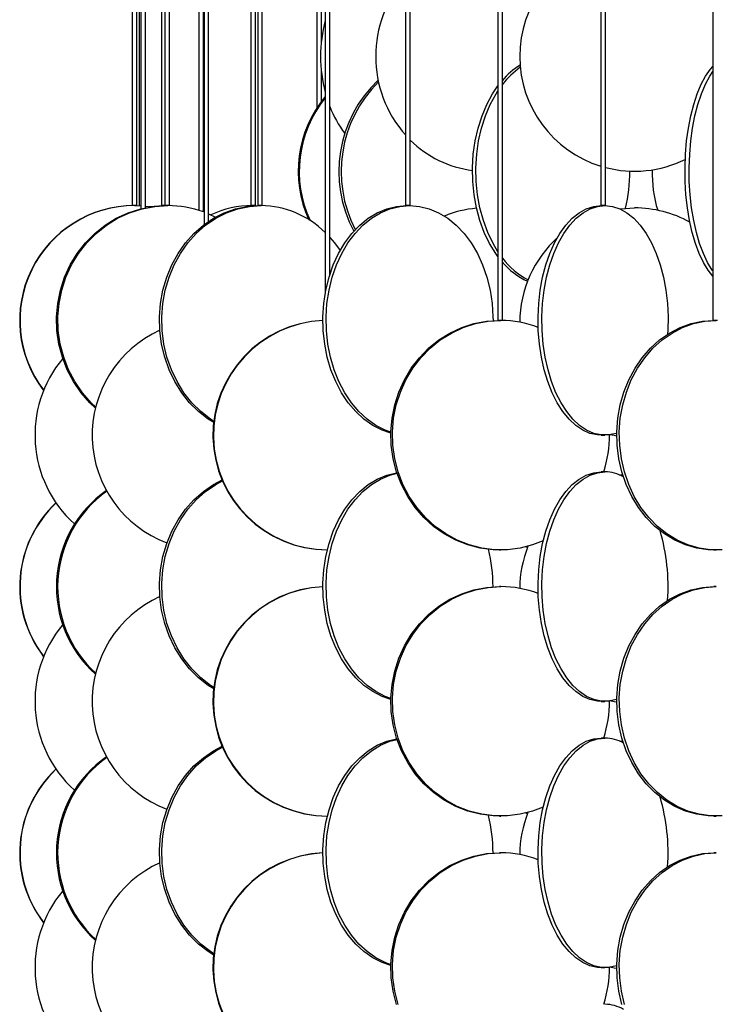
# Model space of a CAD drawing. Header units: millimetres. Extents: x 626 to 3215, y 306 to 3557.
# Tile 29 of 65: x 631 to 783, y 3011 to 3226. Entities that reach past the tile are written whole.
import ezdxf

# ---------------------------------------------------------------- set-up
doc = ezdxf.new("R2010")
doc.units = ezdxf.units.MM

msp = doc.modelspace()

# ---------------------------------------------------------------- linework, layer by layer
at = {"color": 7, "linetype": 'Continuous', "lineweight": 25}
for p, q in [((655.86, 3517.3), (655.86, 3185.5)), ((656.86, 3185.5), (656.86, 3517.3)), ((657.35, 3517.3), (657.35, 3185.48)), ((657.74, 3517.3), (657.74, 3184.8)), ((658.74, 3185.03), (658.74, 3517.3)), ((662.21, 3517.3), (662.21, 3185.5)), ((662.98, 3517.3), (662.98, 3185.5)), ((663.98, 3185.5), (663.98, 3517.3)), ((670.36, 3517.3), (670.36, 3184.49)), ((671.36, 3184.16), (671.36, 3517.3)), ((671.51, 3517.3), (671.51, 3181.35)), ((672.51, 3182.07), (672.51, 3517.3)), ((681.69, 3517.3), (681.69, 3185.5)), ((682.69, 3185.5), (682.69, 3517.3)), ((683.2, 3517.3), (683.2, 3185.5)), ((684.2, 3185.5), (684.2, 3517.3)), ((696.06, 3517.3), (696.06, 3206.73)), ((697.06, 3221.23), (697.06, 3517.3)), ((697.91, 3517.3), (697.91, 3166.38)), ((698.91, 3170.47), (698.91, 3517.3)), ((715.42, 3517.3), (715.42, 3185.5)), ((716.42, 3185.5), (716.42, 3517.3)), ((735.52, 3517.3), (735.52, 3160.5)), ((736.52, 3160.5), (736.52, 3517.3)), ((757.91, 3517.3), (757.91, 3185.5)), ((758.91, 3185.5), (758.91, 3517.3)), ((782.31, 3517.3), (782.31, 3160.5)), ((697.06, 3208.17), (697.06, 3214.76)), ((656.86, 3185.5), (655.86, 3185.5)), ((656.39, 3185.5), (657.74, 3185.46)), ((662.98, 3185.5), (662.21, 3185.5)), ((662.62, 3185.5), (662.98, 3185.49)), ((662.79, 3185.5), (663.07, 3185.5)), ((663.98, 3185.5), (662.98, 3185.5)), ((672.51, 3183.71), (674.04, 3183.01)), ((682.69, 3185.5), (681.69, 3185.5)), ((682, 3185.5), (682.74, 3185.48)), ((682.39, 3185.5), (682.94, 3185.49)), ((684.2, 3185.5), (683.2, 3185.5)), ((716.42, 3185.5), (715.42, 3185.5)), ((758.91, 3185.5), (757.91, 3185.5)), ((736.52, 3160.5), (735.52, 3160.5)), ((783.31, 3160.5), (782.31, 3160.5)), ((757.99, 3135.5), (758.83, 3135.5)), ((758.83, 3127.5), (757.99, 3127.5)), ((735.85, 3110.5), (736.18, 3110.5)), ((782.54, 3110.5), (783.08, 3110.5)), ((736.18, 3102.5), (735.85, 3102.5)), ((783.08, 3102.5), (782.54, 3102.5)), ((757.99, 3077.5), (758.83, 3077.5)), ((758.83, 3069.5), (757.99, 3069.5)), ((735.85, 3052.5), (736.18, 3052.5)), ((782.54, 3052.5), (783.08, 3052.5)), ((736.18, 3044.5), (735.85, 3044.5)), ((783.08, 3044.5), (782.54, 3044.5)), ((757.99, 3019.5), (758.83, 3019.5))]:
    msp.add_line(p, q, dxfattribs=at)
at = {"color": 7, "linetype": 'Continuous', "lineweight": 25, "flags": 128}
for points in [[(782.31, 3170.15), (781.27, 3171.47), (780.26, 3173.13), (779.35, 3175.06), (778.53, 3177.24), (777.83, 3179.65), (777.24, 3182.24), (776.79, 3184.99), (776.47, 3187.85), (776.29, 3190.78), (776.26, 3193.74), (776.36, 3196.69), (776.61, 3199.59), (777, 3202.39), (777.52, 3205.07), (778.16, 3207.57), (778.93, 3209.87), (779.79, 3211.93), (780.76, 3213.73), (781.8, 3215.24), (782.31, 3215.84)], [(782.31, 3171.29), (782.18, 3171.47), (781.18, 3173.13), (780.26, 3175.06), (779.44, 3177.24), (778.74, 3179.65), (778.16, 3182.24), (777.7, 3184.99), (777.38, 3187.85), (777.2, 3190.78), (777.17, 3193.74), (777.28, 3196.69), (777.52, 3199.59), (777.91, 3202.39), (778.43, 3205.07), (779.08, 3207.57), (779.84, 3209.87), (780.71, 3211.93), (781.67, 3213.73), (782.31, 3214.71)], [(735.52, 3174.41), (735.05, 3175.06), (733.71, 3177.24), (732.55, 3179.65), (731.6, 3182.24), (730.85, 3184.99), (730.33, 3187.85), (730.03, 3190.78), (729.97, 3193.74), (730.15, 3196.69), (730.56, 3199.59), (731.2, 3202.39), (732.05, 3205.07), (733.11, 3207.57), (734.36, 3209.87), (735.52, 3211.58)], [(735.52, 3175.47), (734.45, 3177.24), (733.3, 3179.65), (732.34, 3182.24), (731.59, 3184.99), (731.07, 3187.85), (730.78, 3190.78), (730.72, 3193.74), (730.89, 3196.69), (731.3, 3199.59), (731.94, 3202.39), (732.79, 3205.07), (733.85, 3207.57), (735.1, 3209.87), (735.52, 3210.52)], [(647.87, 3141.41), (646.66, 3142.56), (644.74, 3144.74), (643.09, 3147.15), (641.72, 3149.74), (640.65, 3152.49), (639.9, 3155.35), (639.48, 3158.28), (639.4, 3161.24), (639.65, 3164.19), (640.24, 3167.09), (641.15, 3169.89), (642.37, 3172.57), (643.88, 3175.07), (645.67, 3177.37), (647.7, 3179.43), (649.96, 3181.23), (652.4, 3182.74), (655, 3183.93), (657.71, 3184.8), (660.51, 3185.32), (663.34, 3185.5)], [(647.92, 3141.62), (646.94, 3142.56), (645.03, 3144.74), (643.37, 3147.15), (642, 3149.74), (640.94, 3152.49), (640.19, 3155.35), (639.77, 3158.28), (639.69, 3161.24), (639.94, 3164.19), (640.52, 3167.09), (641.43, 3169.89), (642.65, 3172.57), (644.17, 3175.07), (645.96, 3177.37), (647.99, 3179.43), (650.25, 3181.23), (652.69, 3182.74), (655.29, 3183.93), (658, 3184.8), (660.79, 3185.32), (663.63, 3185.5)], [(658.74, 3185.38), (659.34, 3185.32), (659.93, 3185.24)], [(659.52, 3185.3), (659.71, 3185.32), (662.62, 3185.5)], [(673.63, 3138.22), (672.44, 3138.97), (670.31, 3140.63), (668.37, 3142.56), (666.64, 3144.74), (665.14, 3147.15), (663.91, 3149.74), (662.94, 3152.49), (662.27, 3155.35), (661.89, 3158.28), (661.81, 3161.24), (662.04, 3164.19), (662.57, 3167.09), (663.39, 3169.89), (664.49, 3172.57), (665.86, 3175.07), (667.48, 3177.37), (669.32, 3179.43), (671.36, 3181.23), (673.57, 3182.74), (675.91, 3183.93), (678.37, 3184.8), (680.89, 3185.32), (683.45, 3185.5)], [(673.66, 3138.5), (672.94, 3138.97), (670.81, 3140.63), (668.87, 3142.56), (667.14, 3144.74), (665.64, 3147.15), (664.41, 3149.74), (663.44, 3152.49), (662.77, 3155.35), (662.39, 3158.28), (662.31, 3161.24), (662.54, 3164.19), (663.07, 3167.09), (663.89, 3169.89), (664.99, 3172.57), (666.36, 3175.07), (667.98, 3177.37), (669.82, 3179.43), (671.86, 3181.23), (674.07, 3182.74), (676.41, 3183.93), (678.87, 3184.8), (681.39, 3185.32), (683.95, 3185.5)], [(712.21, 3135.93), (710.27, 3136.59), (708.25, 3137.62), (706.33, 3138.97), (704.55, 3140.63), (702.91, 3142.56), (701.46, 3144.74), (700.2, 3147.15), (699.16, 3149.74), (698.35, 3152.49), (697.79, 3155.35), (697.47, 3158.28), (697.4, 3161.24), (697.6, 3164.19), (698.04, 3167.09), (698.73, 3169.89), (699.66, 3172.57), (700.81, 3175.07), (702.16, 3177.37), (703.71, 3179.43), (705.42, 3181.23), (707.28, 3182.74), (709.25, 3183.93), (711.31, 3184.8), (713.43, 3185.32), (715.58, 3185.5)], [(712.22, 3136.12), (710.96, 3136.59), (708.94, 3137.62), (707.02, 3138.97), (705.23, 3140.63), (703.6, 3142.56), (702.15, 3144.74), (700.89, 3147.15), (699.85, 3149.74), (699.04, 3152.49), (698.47, 3155.35), (698.15, 3158.28), (698.09, 3161.24), (698.28, 3164.19), (698.73, 3167.09), (699.42, 3169.89), (700.34, 3172.57), (701.49, 3175.07), (702.85, 3177.37), (704.4, 3179.43), (706.11, 3181.23), (707.96, 3182.74), (709.94, 3183.93), (712, 3184.8), (714.12, 3185.32), (716.27, 3185.5)], [(716.27, 3185.5), (718.42, 3185.32), (720.54, 3184.8), (722.6, 3183.93), (724.57, 3182.74), (726.43, 3181.23), (728.14, 3179.43), (729.68, 3177.37), (731.04, 3175.07), (732.19, 3172.57), (733.12, 3169.89), (733.81, 3167.09), (734.25, 3164.19), (734.44, 3161.24), (734.45, 3160.45)], [(757.99, 3135.5), (757.18, 3135.54), (755.56, 3135.89), (753.98, 3136.59), (752.46, 3137.62), (751.01, 3138.97), (749.66, 3140.63), (748.43, 3142.56), (747.33, 3144.74), (746.38, 3147.15), (745.59, 3149.74), (744.98, 3152.49), (744.55, 3155.35), (744.31, 3158.28), (744.26, 3161.24), (744.41, 3164.19), (744.74, 3167.09), (745.26, 3169.89), (745.96, 3172.57), (746.83, 3175.07), (747.86, 3177.37), (749.03, 3179.43), (750.32, 3181.23), (751.72, 3182.74), (753.21, 3183.93), (754.77, 3184.8), (756.37, 3185.32), (757.99, 3185.5)], [(761.41, 3135.94), (761.26, 3135.89), (759.64, 3135.54), (758.02, 3135.54), (756.4, 3135.89), (754.82, 3136.59), (753.29, 3137.62), (751.84, 3138.97), (750.49, 3140.63), (749.26, 3142.56), (748.16, 3144.74), (747.21, 3147.15), (746.43, 3149.74), (745.82, 3152.49), (745.39, 3155.35), (745.15, 3158.28), (745.1, 3161.24), (745.24, 3164.19), (745.58, 3167.09), (746.1, 3169.89), (746.8, 3172.57), (747.67, 3175.07), (748.69, 3177.37), (749.86, 3179.43), (751.16, 3181.23), (752.56, 3182.74), (754.05, 3183.93), (755.6, 3184.8), (757.21, 3185.32), (758.83, 3185.5), (758.83, 3185.5)], [(758.83, 3185.5), (760.46, 3185.32), (762.06, 3184.8), (763.61, 3183.93), (765.1, 3182.74), (766.5, 3181.23), (767.8, 3179.43), (768.97, 3177.37), (769.99, 3175.07), (770.86, 3172.57), (771.56, 3169.89), (772.08, 3167.09), (772.42, 3164.19), (772.56, 3161.24), (772.51, 3158.28), (772.47, 3157.47)], [(762.07, 3184.79), (762.31, 3184.82), (765.27, 3185)], [(698.91, 3178.57), (699.93, 3177.37), (701.14, 3175.69)], [(735.85, 3110.5), (734.45, 3110.54), (731.67, 3110.89), (728.95, 3111.59), (726.32, 3112.62), (723.83, 3113.97), (721.51, 3115.63), (719.38, 3117.56), (717.49, 3119.74), (715.86, 3122.15), (714.51, 3124.74), (713.46, 3127.49), (712.72, 3130.35), (712.3, 3133.28), (712.22, 3136.24), (712.47, 3139.19), (713.05, 3142.09), (713.94, 3144.89), (715.15, 3147.57), (716.64, 3150.07), (718.41, 3152.37), (720.42, 3154.43), (722.65, 3156.23), (725.06, 3157.74), (727.62, 3158.93), (730.3, 3159.8), (733.06, 3160.32), (735.85, 3160.5)], [(745.4, 3112.48), (743.08, 3111.59), (740.36, 3110.89), (737.58, 3110.54), (734.78, 3110.54), (732, 3110.89), (729.27, 3111.59), (726.65, 3112.62), (724.16, 3113.97), (721.83, 3115.63), (719.71, 3117.56), (717.82, 3119.74), (716.19, 3122.15), (714.83, 3124.74), (713.78, 3127.49), (713.04, 3130.35), (712.63, 3133.28), (712.55, 3136.24), (712.79, 3139.19), (713.37, 3142.09), (714.27, 3144.89), (715.47, 3147.57), (716.97, 3150.07), (718.73, 3152.37), (720.74, 3154.43), (722.97, 3156.23), (725.38, 3157.74), (727.95, 3158.93), (730.63, 3159.8), (733.38, 3160.32), (736.18, 3160.5), (736.18, 3160.5)], [(782.54, 3110.5), (781.29, 3110.54), (778.8, 3110.89), (776.37, 3111.59), (774.02, 3112.62), (771.79, 3113.97), (769.72, 3115.63), (767.82, 3117.56), (766.13, 3119.74), (764.67, 3122.15), (763.46, 3124.74), (762.52, 3127.49), (761.86, 3130.35), (761.49, 3133.28), (761.42, 3136.24), (761.64, 3139.19), (762.16, 3142.09), (762.96, 3144.89), (764.03, 3147.57), (765.37, 3150.07), (766.95, 3152.37), (768.75, 3154.43), (770.74, 3156.23), (772.89, 3157.74), (775.18, 3158.93), (777.58, 3159.8), (780.04, 3160.32), (782.54, 3160.5)], [(784.33, 3110.54), (781.82, 3110.54), (779.34, 3110.89), (776.9, 3111.59), (774.56, 3112.62), (772.33, 3113.97), (770.25, 3115.63), (768.36, 3117.56), (766.67, 3119.74), (765.21, 3122.15), (764, 3124.74), (763.06, 3127.49), (762.4, 3130.35), (762.03, 3133.28), (761.95, 3136.24), (762.17, 3139.19), (762.69, 3142.09), (763.49, 3144.89), (764.57, 3147.57), (765.91, 3150.07), (767.48, 3152.37), (769.28, 3154.43), (771.27, 3156.23), (773.43, 3157.74), (775.72, 3158.93), (778.11, 3159.8), (780.58, 3160.32), (783.08, 3160.5), (783.08, 3160.5)], [(761.41, 3135.3), (760.85, 3135.39), (759.92, 3135.58)], [(673.63, 3080.22), (672.44, 3080.97), (670.31, 3082.63), (668.37, 3084.56), (666.64, 3086.74), (665.14, 3089.15), (663.91, 3091.74), (662.94, 3094.49), (662.27, 3097.35), (661.89, 3100.28), (661.81, 3103.24), (662.04, 3106.19), (662.57, 3109.09), (663.39, 3111.89), (664.49, 3114.57), (665.86, 3117.07), (667.48, 3119.37), (669.32, 3121.43), (671.36, 3123.23), (673.57, 3124.74), (675.46, 3125.73)], [(673.66, 3080.5), (672.94, 3080.97), (670.81, 3082.63), (668.87, 3084.56), (667.14, 3086.74), (665.64, 3089.15), (664.41, 3091.74), (663.44, 3094.49), (662.77, 3097.35), (662.39, 3100.28), (662.31, 3103.24), (662.54, 3106.19), (663.07, 3109.09), (663.89, 3111.89), (664.99, 3114.57), (666.36, 3117.07), (667.98, 3119.37), (669.82, 3121.43), (671.86, 3123.23), (674.07, 3124.74), (675.54, 3125.53)], [(712.21, 3077.93), (710.27, 3078.59), (708.25, 3079.62), (706.33, 3080.97), (704.55, 3082.63), (702.91, 3084.56), (701.46, 3086.74), (700.2, 3089.15), (699.16, 3091.74), (698.35, 3094.49), (697.79, 3097.35), (697.47, 3100.28), (697.4, 3103.24), (697.6, 3106.19), (698.04, 3109.09), (698.73, 3111.89), (699.66, 3114.57), (700.81, 3117.07), (702.16, 3119.37), (703.71, 3121.43), (705.42, 3123.23), (707.28, 3124.74), (709.25, 3125.93), (711.31, 3126.8), (713.43, 3127.32), (713.51, 3127.33)], [(712.22, 3078.12), (710.96, 3078.59), (708.94, 3079.62), (707.02, 3080.97), (705.23, 3082.63), (703.6, 3084.56), (702.15, 3086.74), (700.89, 3089.15), (699.85, 3091.74), (699.04, 3094.49), (698.47, 3097.35), (698.15, 3100.28), (698.09, 3103.24), (698.28, 3106.19), (698.73, 3109.09), (699.42, 3111.89), (700.34, 3114.57), (701.49, 3117.07), (702.85, 3119.37), (704.4, 3121.43), (706.11, 3123.23), (707.96, 3124.74), (709.94, 3125.93), (712, 3126.8), (713.55, 3127.21)], [(757.99, 3077.5), (757.18, 3077.54), (755.56, 3077.89), (753.98, 3078.59), (752.46, 3079.62), (751.01, 3080.97), (749.66, 3082.63), (748.43, 3084.56), (747.33, 3086.74), (746.38, 3089.15), (745.59, 3091.74), (744.98, 3094.49), (744.55, 3097.35), (744.31, 3100.28), (744.26, 3103.24), (744.41, 3106.19), (744.74, 3109.09), (745.26, 3111.89), (745.96, 3114.57), (746.83, 3117.07), (747.86, 3119.37), (749.03, 3121.43), (750.32, 3123.23), (751.72, 3124.74), (753.21, 3125.93), (754.77, 3126.8), (756.37, 3127.32), (757.99, 3127.5)], [(761.41, 3077.94), (761.26, 3077.89), (759.64, 3077.54), (758.02, 3077.54), (756.4, 3077.89), (754.82, 3078.59), (753.29, 3079.62), (751.84, 3080.97), (750.49, 3082.63), (749.26, 3084.56), (748.16, 3086.74), (747.21, 3089.15), (746.43, 3091.74), (745.82, 3094.49), (745.39, 3097.35), (745.15, 3100.28), (745.1, 3103.24), (745.24, 3106.19), (745.58, 3109.09), (746.1, 3111.89), (746.8, 3114.57), (747.67, 3117.07), (748.69, 3119.37), (749.86, 3121.43), (751.16, 3123.23), (752.56, 3124.74), (754.05, 3125.93), (755.6, 3126.8), (757.21, 3127.32), (758.83, 3127.5), (758.83, 3127.5)], [(762.07, 3126.79), (762.31, 3126.82), (762.71, 3126.87)], [(741.96, 3111.03), (741.83, 3111.09), (741.64, 3111.17)], [(735.85, 3052.5), (734.45, 3052.54), (731.67, 3052.89), (728.95, 3053.59), (726.32, 3054.62), (723.83, 3055.97), (721.51, 3057.63), (719.38, 3059.56), (717.49, 3061.74), (715.86, 3064.15), (714.51, 3066.74), (713.46, 3069.49), (712.72, 3072.35), (712.3, 3075.28), (712.22, 3078.24), (712.47, 3081.19), (713.05, 3084.09), (713.94, 3086.89), (715.15, 3089.57), (716.64, 3092.07), (718.41, 3094.37), (720.42, 3096.43), (722.65, 3098.23), (725.06, 3099.74), (727.62, 3100.93), (730.3, 3101.8), (733.06, 3102.32), (735.85, 3102.5)], [(745.4, 3054.48), (743.08, 3053.59), (740.36, 3052.89), (737.58, 3052.54), (734.78, 3052.54), (732, 3052.89), (729.27, 3053.59), (726.65, 3054.62), (724.16, 3055.97), (721.83, 3057.63), (719.71, 3059.56), (717.82, 3061.74), (716.19, 3064.15), (714.83, 3066.74), (713.78, 3069.49), (713.04, 3072.35), (712.63, 3075.28), (712.55, 3078.24), (712.79, 3081.19), (713.37, 3084.09), (714.27, 3086.89), (715.47, 3089.57), (716.97, 3092.07), (718.73, 3094.37), (720.74, 3096.43), (722.97, 3098.23), (725.38, 3099.74), (727.95, 3100.93), (730.63, 3101.8), (733.38, 3102.32), (736.18, 3102.5), (736.18, 3102.5)], [(782.54, 3052.5), (781.29, 3052.54), (778.8, 3052.89), (776.37, 3053.59), (774.02, 3054.62), (771.79, 3055.97), (769.72, 3057.63), (767.82, 3059.56), (766.13, 3061.74), (764.67, 3064.15), (763.46, 3066.74), (762.52, 3069.49), (761.86, 3072.35), (761.49, 3075.28), (761.42, 3078.24), (761.64, 3081.19), (762.16, 3084.09), (762.96, 3086.89), (764.03, 3089.57), (765.37, 3092.07), (766.95, 3094.37), (768.75, 3096.43), (770.74, 3098.23), (772.89, 3099.74), (775.18, 3100.93), (777.58, 3101.8), (780.04, 3102.32), (782.54, 3102.5)], [(784.33, 3052.54), (781.82, 3052.54), (779.34, 3052.89), (776.9, 3053.59), (774.56, 3054.62), (772.33, 3055.97), (770.25, 3057.63), (768.36, 3059.56), (766.67, 3061.74), (765.21, 3064.15), (764, 3066.74), (763.06, 3069.49), (762.4, 3072.35), (762.03, 3075.28), (761.95, 3078.24), (762.17, 3081.19), (762.69, 3084.09), (763.49, 3086.89), (764.57, 3089.57), (765.91, 3092.07), (767.48, 3094.37), (769.28, 3096.43), (771.27, 3098.23), (773.43, 3099.74), (775.72, 3100.93), (778.11, 3101.8), (780.58, 3102.32), (783.08, 3102.5), (783.08, 3102.5)], [(761.41, 3077.3), (760.85, 3077.39), (759.92, 3077.58)], [(673.63, 3022.22), (672.44, 3022.97), (670.31, 3024.63), (668.37, 3026.56), (666.64, 3028.74), (665.14, 3031.15), (663.91, 3033.74), (662.94, 3036.49), (662.27, 3039.35), (661.89, 3042.28), (661.81, 3045.24), (662.04, 3048.19), (662.57, 3051.09), (663.39, 3053.89), (664.49, 3056.57), (665.86, 3059.07), (667.48, 3061.37), (669.32, 3063.43), (671.36, 3065.23), (673.57, 3066.74), (675.46, 3067.73)], [(712.21, 3019.93), (710.27, 3020.59), (708.25, 3021.62), (706.33, 3022.97), (704.55, 3024.63), (702.91, 3026.56), (701.46, 3028.74), (700.2, 3031.15), (699.16, 3033.74), (698.35, 3036.49), (697.79, 3039.35), (697.47, 3042.28), (697.4, 3045.24), (697.6, 3048.19), (698.04, 3051.09), (698.73, 3053.89), (699.66, 3056.57), (700.81, 3059.07), (702.16, 3061.37), (703.71, 3063.43), (705.42, 3065.23), (707.28, 3066.74), (709.25, 3067.93), (711.31, 3068.8), (713.43, 3069.32), (713.51, 3069.33)], [(712.22, 3020.12), (710.96, 3020.59), (708.94, 3021.62), (707.02, 3022.97), (705.23, 3024.63), (703.6, 3026.56), (702.15, 3028.74), (700.89, 3031.15), (699.85, 3033.74), (699.04, 3036.49), (698.47, 3039.35), (698.15, 3042.28), (698.09, 3045.24), (698.28, 3048.19), (698.73, 3051.09), (699.42, 3053.89), (700.34, 3056.57), (701.49, 3059.07), (702.85, 3061.37), (704.4, 3063.43), (706.11, 3065.23), (707.96, 3066.74), (709.94, 3067.93), (712, 3068.8), (713.55, 3069.21)], [(757.99, 3019.5), (757.18, 3019.54), (755.56, 3019.89), (753.98, 3020.59), (752.46, 3021.62), (751.01, 3022.97), (749.66, 3024.63), (748.43, 3026.56), (747.33, 3028.74), (746.38, 3031.15), (745.59, 3033.74), (744.98, 3036.49), (744.55, 3039.35), (744.31, 3042.28), (744.26, 3045.24), (744.41, 3048.19), (744.74, 3051.09), (745.26, 3053.89), (745.96, 3056.57), (746.83, 3059.07), (747.86, 3061.37), (749.03, 3063.43), (750.32, 3065.23), (751.72, 3066.74), (753.21, 3067.93), (754.77, 3068.8), (756.37, 3069.32), (757.99, 3069.5), (757.99, 3069.5)], [(761.41, 3019.94), (761.26, 3019.89), (759.64, 3019.54), (758.02, 3019.54), (756.4, 3019.89), (754.82, 3020.59), (753.29, 3021.62), (751.84, 3022.97), (750.49, 3024.63), (749.26, 3026.56), (748.16, 3028.74), (747.21, 3031.15), (746.43, 3033.74), (745.82, 3036.49), (745.39, 3039.35), (745.15, 3042.28), (745.1, 3045.24), (745.24, 3048.19), (745.58, 3051.09), (746.1, 3053.89), (746.8, 3056.57), (747.67, 3059.07), (748.69, 3061.37), (749.86, 3063.43), (751.16, 3065.23), (752.56, 3066.74), (754.05, 3067.93), (755.6, 3068.8), (757.21, 3069.32), (758.83, 3069.5), (758.83, 3069.5)], [(762.07, 3068.79), (762.31, 3068.82), (762.71, 3068.87)], [(673.66, 3022.5), (672.94, 3022.97), (670.81, 3024.63), (668.87, 3026.56), (667.14, 3028.74), (665.64, 3031.15), (664.41, 3033.74), (663.44, 3036.49), (662.77, 3039.35), (662.39, 3042.28), (662.31, 3045.24), (662.54, 3048.19), (663.07, 3051.09), (663.89, 3053.89), (664.99, 3056.57), (666.36, 3059.07), (667.98, 3061.37), (669.82, 3063.43), (671.86, 3065.23), (674.07, 3066.74), (675.54, 3067.53)], [(741.96, 3053.03), (741.83, 3053.09), (741.64, 3053.17)], [(713.46, 3011.49), (712.72, 3014.35), (712.3, 3017.28), (712.22, 3020.24), (712.47, 3023.19), (713.05, 3026.09), (713.94, 3028.89), (715.15, 3031.57), (716.64, 3034.07), (718.41, 3036.37), (720.42, 3038.43), (722.65, 3040.23), (725.06, 3041.74), (727.62, 3042.93), (730.3, 3043.8), (733.06, 3044.32), (735.85, 3044.5), (735.85, 3044.5)], [(713.78, 3011.49), (713.04, 3014.35), (712.63, 3017.28), (712.55, 3020.24), (712.79, 3023.19), (713.37, 3026.09), (714.27, 3028.89), (715.47, 3031.57), (716.97, 3034.07), (718.73, 3036.37), (720.74, 3038.43), (722.97, 3040.23), (725.38, 3041.74), (727.95, 3042.93), (730.63, 3043.8), (733.38, 3044.32), (736.18, 3044.5), (736.18, 3044.5)], [(762.52, 3011.49), (761.86, 3014.35), (761.49, 3017.28), (761.42, 3020.24), (761.64, 3023.19), (762.16, 3026.09), (762.96, 3028.89), (764.03, 3031.57), (765.37, 3034.07), (766.95, 3036.37), (768.75, 3038.43), (770.74, 3040.23), (772.89, 3041.74), (775.18, 3042.93), (777.58, 3043.8), (780.04, 3044.32), (782.54, 3044.5), (782.54, 3044.5)], [(763.06, 3011.49), (762.4, 3014.35), (762.03, 3017.28), (761.95, 3020.24), (762.17, 3023.19), (762.69, 3026.09), (763.49, 3028.89), (764.57, 3031.57), (765.91, 3034.07), (767.48, 3036.37), (769.28, 3038.43), (771.27, 3040.23), (773.43, 3041.74), (775.72, 3042.93), (778.11, 3043.8), (780.58, 3044.32), (783.08, 3044.5), (783.08, 3044.5)], [(761.41, 3019.3), (760.85, 3019.39), (759.92, 3019.58)]]:
    msp.add_lwpolyline(points, dxfattribs=at)
at = {"color": 7, "linetype": 'Continuous', "lineweight": 25}
for centre, radius, start, end in [((765.27, 3218), 25, 107.1115, 252.8885), ((734.77, 3218), 25.87, 138.3798, 221.6202), ((727.42, 3218), 30.53, 165.1483, 194.8517), ((749.32, 3201.8), 16.89, 122.1035, 139.7122), ((750.81, 3200.98), 18, 125.4216, 142.5707), ((728.28, 3192.93), 27.42, 133.4509, 208.2948), ((728.84, 3192.94), 27.47, 134.7305, 207.4393), ((717.45, 3192.99), 25.42, 140.2479, 204.525), ((717.66, 3192.99), 25.42, 140.9839, 204.9889), ((723.03, 3216.44), 25.86, 201.1427, 216.1489), ((732.85, 3216.27), 23.28, 225.1293, 262.8843), ((765.27, 3218), 25, 255.2719, 296.1968), ((728.08, 3192.93), 36.15, 347.1982, 0.1395), ((796.24, 3192.48), 27.13, 178.2863, 197.1495), ((656.36, 3160.5), 25, 90.0826, 217.6488), ((656.42, 3160.5), 25, 90.0826, 217.5044), ((663.62, 3162.45), 23.05, 70.3747, 89.9798), ((682.03, 3164.11), 21.39, 90.0899, 114.9572), ((683.71, 3165.45), 20.05, 44.9416, 89.3192), ((732.72, 3162.18), 22.82, 94.665, 112.8355), ((765.27, 3160), 25, 61.2052, 90), ((765.27, 3160), 25, 131.902, 179.7176), ((748.71, 3183.56), 16.02, 219.9496, 245.0625), ((749.96, 3184.19), 16.83, 216.965, 242.0463), ((698.45, 3135.5), 25, 92.4254, 269.7781), ((698.55, 3135.5), 25, 92.6508, 269.7776), ((736.17, 3137.99), 22.5, 68.8628, 89.9704), ((672.22, 3135.5), 25.07, 114.3532, 249.4817), ((660.82, 3135.52), 26.13, 140.2402, 227.83), ((733.51, 3135.49), 26.31, 342.3163, 0.2347), ((758.73, 3119.19), 8.31, 60.1939, 89.2943), ((664.94, 3102.48), 25.59, 125.0411, 228.1681), ((665.23, 3102.48), 25.6, 125.6243, 227.4463), ((656.4, 3102.5), 25.03, 133.2714, 217.6019), ((656.46, 3102.5), 25.03, 133.3827, 217.4576), ((729.62, 3102.54), 42.96, 355.905, 16.4313), ((700.83, 3102.53), 33.62, 359.8605, 13.9252), ((765.27, 3102), 25, 158.1988, 179.7176), ((698.45, 3077.5), 25, 92.4254, 269.7781), ((698.55, 3077.5), 25, 92.6508, 269.7776), ((736.17, 3079.99), 22.5, 68.8628, 89.9704), ((672.22, 3077.5), 25.07, 114.3532, 249.4817), ((660.82, 3077.52), 26.13, 140.2402, 227.83), ((733.51, 3077.49), 26.31, 342.3163, 0.2347), ((758.73, 3061.19), 8.31, 60.1939, 89.2943), ((664.94, 3044.48), 25.59, 125.0411, 228.1681), ((665.23, 3044.48), 25.6, 125.6243, 227.4463), ((656.4, 3044.5), 25.03, 133.2714, 217.6019), ((656.46, 3044.5), 25.03, 133.3827, 217.4576), ((729.62, 3044.54), 42.96, 355.905, 16.4313), ((700.83, 3044.53), 33.62, 359.8605, 13.9252), ((765.27, 3044), 25, 158.1988, 179.7176), ((698.45, 3019.5), 25, 92.4254, 269.7781), ((698.55, 3019.5), 25, 92.6508, 269.7776), ((736.17, 3021.99), 22.5, 68.8628, 89.9704), ((672.22, 3019.5), 25.07, 114.3532, 249.4817), ((660.82, 3019.52), 26.13, 140.2402, 227.83), ((733.51, 3019.49), 26.31, 342.3163, 0.2347), ((758.73, 3003.19), 8.31, 60.1939, 89.2943)]:
    msp.add_arc(centre, radius, start, end, dxfattribs=at)

doc.saveas('drawing.dxf')
